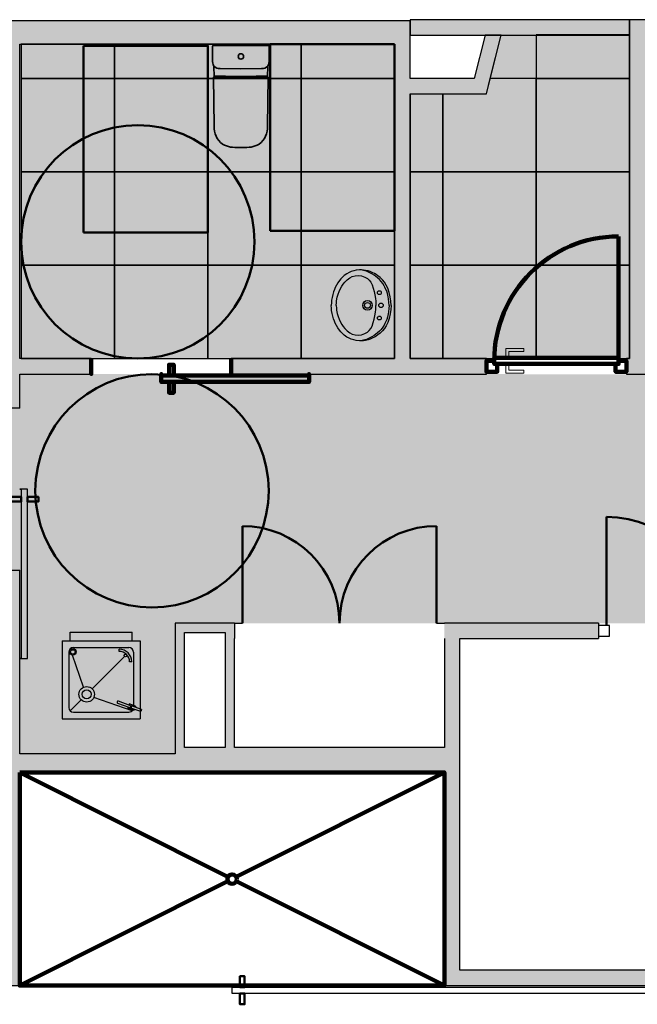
# Model space of a CAD drawing. Header units: metres. Extents: x -1 to 441, y -6 to 42.
# Tile 10 of 15: x 403.36 to 407.33, y 21.9 to 28.23. Entities that reach past the tile are written whole.
import ezdxf

# ---------------------------------------------------------------- set-up
doc = ezdxf.new("R2010")
doc.units = ezdxf.units.M
doc.linetypes.add('CONTINUA', pattern=[0])
doc.linetypes.add('VERDECKT', pattern=[9.525, 6.35, -3.175])
for name, color, linetype, lineweight in [('3D PB MURS', 7, 'CONTINUA', 25), ('3D PB MURS NOUS', 7, 'CONTINUA', 25), ('PB ESCALES 2D', 7, 'CONTINUA', 25), ('PB FALS SOSTRE', 7, 'CONTINUA', 25), ('PB MOBLES', 7, 'CONTINUA', 25)]:
    doc.layers.add(name, color=color, linetype=linetype, lineweight=lineweight)

# ---------------------------------------------------------------- blocks, each defined once
blk = doc.blocks.new('OBJETO_COMPLEJO_2')
at = {"layer": '3D PB MURS NOUS', "lineweight": 35, "transparency": 33554687}
for p, q in [((404.596, 28.0561), (404.5956, 27.9689)), ((404.9604, 27.9689), (404.96, 28.0561)), ((404.6052, 27.9303), (404.6057, 27.8609)), ((404.9503, 27.8609), (404.9508, 27.9303)), ((404.6029, 27.8587), (404.6058, 27.5443)), ((404.9501, 27.5443), (404.953, 27.8587)), ((404.7669, 27.4069), (404.778, 27.407)), ((404.778, 27.407), (404.789, 27.4069))]:
    blk.add_line(p, q, dxfattribs=at)
blk.add_lwpolyline([(404.954, 28.0621), (404.778, 28.0621), (404.778, 28.0621), (404.778, 28.0621), (404.602, 28.0621)], dxfattribs=at)
for centre, radius, start, end in [((404.602, 28.0561), 0.006, 89.99561, 179.68676), ((404.954, 28.0561), 0.006, 0.31324, 90.00439), ((404.657, 27.9637), 0.0616, 175.08681, 212.73157), ((404.899, 27.9637), 0.0616, 327.26843, 4.91319), ((404.6045, 27.8587), 0.00159, 101.7955, 180.40038), ((404.604, 27.8649), 0.00468, 272.13904, 282.10428), ((404.6045, 27.8616), 0.0014, 291.50426, 325.5038), ((404.9515, 27.8616), 0.0014, 214.4962, 248.49574), ((404.9519, 27.8649), 0.00468, 257.89572, 267.86096), ((404.9514, 27.8587), 0.00159, 359.59962, 78.2045), ((404.7576, 27.5404), 0.1518, 178.53727, 203.58904), ((404.7984, 27.5404), 0.1518, 336.41096, 1.46273), ((404.7335, 27.5331), 0.1269, 204.90768, 234.87939), ((404.8224, 27.5331), 0.1269, 305.12061, 335.09232), ((404.7276, 27.528), 0.1193, 235.8185, 262.36676), ((404.7591, 27.794), 0.3872, 262.96615, 271.14976), ((404.7968, 27.794), 0.3872, 268.85024, 277.03385), ((404.8284, 27.528), 0.1193, 277.63324, 304.1815)]:
    blk.add_arc(centre, radius, start, end, dxfattribs=at)

msp = doc.modelspace()

# ---------------------------------------------------------------- hatches: boundary and pattern name
at = {"layer": '3D PB MURS', "linetype": 'CONTINUA', "lineweight": 18, "true_color": 0xa0a0a0, "transparency": 33554687}
for points in [[(405.8664, 28.2208), (403.2564, 28.2208), (403.2564, 28.0708), (405.8664, 28.0708)], [(421.2867, 28.2282), (407.2764, 28.2282), (407.2764, 28.0782), (408.7793, 28.0782), (408.7793, 28.0801), (408.8793, 28.0801), (408.8793, 28.0782), (421.2867, 28.0782)], [(406.3815, 27.8508), (406.451, 28.1282), (406.3479, 28.1282), (406.2784, 27.8508)], [(403.3564, 25.7308), (403.3564, 28.0708), (403.2564, 28.0708), (403.2564, 25.7308)], [(405.8664, 26.0508), (405.8664, 28.0708), (405.7664, 28.0708), (405.7664, 26.0508)], [(407.2764, 28.0782), (407.2764, 26.0508), (407.3764, 26.0508), (407.3764, 28.0782)], [(405.8664, 27.7508), (406.3564, 27.7508), (406.3815, 27.8508), (405.8664, 27.8508)], [(403.3564, 25.9508), (403.8164, 25.9508), (403.8164, 26.0508), (403.3564, 26.0508)], [(404.7164, 25.9508), (406.3564, 25.9508), (406.3564, 26.0508), (404.7164, 26.0508)], [(407.2564, 25.9508), (408.928, 25.9508), (408.928, 26.0508), (407.2564, 26.0508)], [(403.3564, 22.1408), (403.3564, 24.6917), (403.2564, 24.6917), (403.2564, 22.1408)], [(404.3564, 24.3508), (404.3564, 23.5508), (404.4164, 23.5508), (404.4164, 24.3508)], [(404.6766, 24.3508), (404.4164, 24.3508), (404.4164, 24.2908), (404.6766, 24.2908)], [(404.7366, 23.5508), (404.7366, 24.3508), (404.6766, 24.3508), (404.6766, 23.5508)], [(404.7366, 24.3508), (404.7366, 24.2508), (404.738, 24.2508), (404.738, 24.3508)], [(407.0776, 24.3508), (406.0864, 24.3508), (406.0864, 24.2508), (407.0776, 24.2508)], [(406.0864, 24.2508), (406.0864, 22.1208), (406.1864, 22.1208), (406.1864, 24.2508)], [(404.3564, 23.3908), (406.0864, 23.3908), (406.0864, 23.5508), (404.3564, 23.5508)], [(403.3564, 23.3908), (404.3564, 23.3908), (404.3564, 23.5108), (403.3564, 23.5108)], [(403.2586, 22.1408), (403.2586, 22.0208), (403.3564, 22.0208), (403.3564, 22.1408)], [(406.0864, 22.0208), (411.0864, 22.0208), (411.0864, 22.1208), (406.0864, 22.1208)]]:
    msp.add_hatch(color=253, dxfattribs=at).paths.add_polyline_path(points)
at = {"layer": '3D PB MURS NOUS', "linetype": 'CONTINUA', "lineweight": 18, "transparency": 33554687}
msp.add_hatch(color=220, dxfattribs=at).paths.add_polyline_path([(407.2764, 28.2282), (405.8664, 28.2282), (405.8664, 28.1282), (407.2764, 28.1282)])
at = {"layer": 'PB FALS SOSTRE', "transparency": 33554559}
h = msp.add_hatch(color=256, dxfattribs=at)
h.set_gradient(color1=(138, 240, 240), color2=(138, 240, 240), one_color=1)
h.paths.add_polyline_path([(405.8664, 27.7508), (405.8664, 26.0508), (407.2764, 26.0508), (407.2764, 28.1282), (406.451, 28.1282), (406.3564, 27.7508)], flags=0)
h = msp.add_hatch(color=256, dxfattribs=at)
h.set_gradient(color1=(138, 240, 240), color2=(138, 240, 240), one_color=1)
h.paths.add_polyline_path([(403.3564, 28.0708), (403.3564, 26.0508), (405.7664, 26.0508), (405.7664, 28.0708)], flags=0)
at = {"layer": 'PB FALS SOSTRE', "linetype": 'CONTINUA', "lineweight": 25, "transparency": 33554559}
h = msp.add_hatch(color=7, dxfattribs=at)
h.set_gradient(color1=(240, 190, 130), color2=(240, 190, 130), one_color=1)
h.paths.add_polyline_path([(403.2564, 25.9508), (401.4567, 25.9508), (401.4564, 22.1408), (403.2564, 22.1408), (403.2564, 24.6917), (403.3564, 24.6917), (403.3564, 24.6708), (403.3569, 23.6496), (403.3569, 23.5108), (404.3564, 23.5108), (404.3564, 24.3496), (404.3761, 24.3496), (410.3364, 24.3496), (410.3364, 24.3708), (410.4264, 24.3708), (410.4264, 24.8996), (410.4264, 24.9008), (410.8264, 24.9008), (410.8264, 24.3712), (415.7764, 24.3712), (415.7764, 25.8908), (415.777, 25.8908), (415.777, 25.9508), (410.8306, 25.9508), (410.8306, 25.9896), (410.8269, 25.9896), (410.827, 25.8496), (410.677, 25.8496), (410.677, 25.9496), (409.8269, 25.9496), (409.8269, 25.9508), (409.0269, 25.9508), (409.0269, 25.9496), (404.7164, 25.9508), (403.3564, 25.9508), (403.3564, 25.7308), (403.2564, 25.7308)], flags=0)

# ---------------------------------------------------------------- linework, layer by layer
at = {"layer": '3D PB MURS', "color": 7, "linetype": 'CONTINUA', "lineweight": 25, "transparency": 33554687}
for p, q in [((405.8664, 28.2208), (403.2564, 28.2208)), ((405.8664, 28.0708), (405.8664, 28.2208)), ((421.2867, 28.2282), (407.2764, 28.2282)), ((407.2764, 28.2282), (407.2764, 28.0782)), ((406.3479, 28.1282), (406.2784, 27.8508)), ((406.451, 28.1282), (406.3479, 28.1282)), ((406.3815, 27.8508), (406.451, 28.1282)), ((403.3564, 28.0708), (405.7664, 28.0708)), ((403.3564, 26.0508), (403.3564, 28.0708)), ((405.7664, 28.0708), (405.7664, 26.0508)), ((405.8664, 27.8508), (405.8664, 28.0708)), ((407.2764, 28.0782), (407.2764, 26.0508)), ((406.2784, 27.8508), (405.8664, 27.8508)), ((406.3564, 27.7508), (406.3815, 27.8508)), ((405.8664, 26.0508), (405.8664, 27.7508)), ((405.8664, 27.7508), (406.3564, 27.7508)), ((403.8164, 26.0508), (403.3564, 26.0508)), ((403.8164, 25.9508), (403.8164, 26.0508)), ((405.7664, 26.0508), (404.7164, 26.0508)), ((404.7164, 26.0508), (404.7164, 25.9508)), ((406.3564, 26.0508), (405.8664, 26.0508)), ((406.3564, 25.9508), (406.3564, 26.0508)), ((407.2764, 26.0508), (407.2564, 26.0508)), ((407.2564, 26.0508), (407.2564, 25.9508)), ((403.3564, 25.9508), (403.8164, 25.9508)), ((403.3564, 25.7308), (403.3564, 25.9508)), ((404.7164, 25.9508), (406.3564, 25.9508)), ((407.2564, 25.9508), (408.928, 25.9508)), ((403.3564, 25.7308), (403.2564, 25.7308)), ((403.2564, 24.6917), (403.3564, 24.6917)), ((403.3564, 23.5108), (403.3564, 24.6917)), ((404.3564, 24.3508), (404.3564, 23.5508)), ((404.4164, 24.3508), (404.3564, 24.3508)), ((404.6766, 24.3508), (404.4164, 24.3508)), ((404.7366, 24.3508), (404.6766, 24.3508)), ((404.738, 24.3508), (404.7366, 24.3508)), ((404.738, 24.3508), (404.738, 24.2508)), ((404.738, 24.3508), (404.788, 24.3508)), ((405.4117, 24.3508), (405.4127, 24.3508)), ((406.0364, 24.3508), (406.0864, 24.3508)), ((406.0864, 24.3496), (406.0864, 24.3508)), ((407.0776, 24.3508), (406.0864, 24.3508)), ((407.0776, 24.3508), (407.0776, 24.2508)), ((404.4164, 24.2908), (404.6766, 24.2908)), ((404.4164, 23.5508), (404.4164, 24.2908)), ((404.6766, 24.2908), (404.6766, 23.5508)), ((404.7366, 24.2508), (404.738, 24.2508)), ((404.7366, 23.5508), (404.7366, 24.2508)), ((406.0864, 24.2508), (406.0864, 23.5508)), ((406.1864, 24.2508), (407.0776, 24.2508)), ((406.1864, 22.1208), (406.1864, 24.2508)), ((404.3564, 23.5508), (404.3564, 23.5108)), ((404.6766, 23.5508), (404.4164, 23.5508)), ((406.0864, 23.5508), (404.7366, 23.5508)), ((404.3564, 23.5108), (403.3564, 23.5108)), ((403.3564, 23.3908), (404.3564, 23.3908)), ((403.3564, 22.1408), (403.3564, 23.3908)), ((404.3564, 23.3908), (406.0864, 23.3908)), ((406.0864, 23.3908), (406.0864, 22.1208)), ((403.3564, 22.0208), (403.3564, 22.1408)), ((408.7264, 22.1208), (406.1864, 22.1208)), ((403.2586, 22.0208), (403.3564, 22.0208)), ((406.0864, 22.0208), (406.0864, 22.0421)), ((406.0864, 22.0208), (410.2764, 22.0208))]:
    msp.add_line(p, q, dxfattribs=at)
at = {"layer": '3D PB MURS', "color": 202, "linetype": 'CONTINUA', "lineweight": 50, "transparency": 33554687}
for p, q in [((407.1276, 24.3358), (407.1276, 25.0327)), ((404.788, 24.3508), (404.788, 24.9745)), ((406.0364, 24.3508), (406.0364, 24.9745))]:
    msp.add_line(p, q, dxfattribs=at)
at = {"layer": '3D PB MURS', "color": 7, "linetype": 'CONTINUA', "lineweight": 25, "transparency": 33554687}
for points in [[(403.3664, 25.2113), (403.3664, 24.1222), (403.3564, 24.1222), (403.4064, 24.1222), (403.4064, 25.2113), (403.3564, 25.2113), (403.3664, 25.2113)], [(407.0776, 24.2658), (407.1476, 24.2658), (407.1476, 24.3358), (407.0776, 24.3358), (407.0776, 24.2658)], [(403.358, 22.1208), (403.358, 22.0708), (403.358, 22.0208), (403.358, 22.0708), (403.358, 22.1208)], [(406.0864, 22.1208), (406.0864, 22.0708), (406.0864, 22.0208), (406.0864, 22.0708), (406.0864, 22.1208)], [(404.7222, 22.0108), (407.5007, 22.0108), (407.5007, 22.0208), (407.5007, 21.9708), (404.7222, 21.9708), (404.7222, 22.0208), (404.7222, 22.0108)]]:
    msp.add_lwpolyline(points, close=True, dxfattribs=at)
at = {"layer": '3D PB MURS', "color": 202, "linetype": 'CONTINUA', "lineweight": 50, "transparency": 33554687}
for points in [[(403.3664, 25.1613), (403.3664, 25.1313), (403.2964, 25.1313), (403.2964, 25.1613), (403.3664, 25.1613)], [(403.4064, 25.1613), (403.4064, 25.1313), (403.4764, 25.1313), (403.4764, 25.1613), (403.4064, 25.1613)], [(404.7722, 22.0108), (404.8022, 22.0108), (404.8022, 22.0808), (404.7722, 22.0808), (404.7722, 22.0108)], [(404.7722, 21.9708), (404.8022, 21.9708), (404.8022, 21.9008), (404.7722, 21.9008), (404.7722, 21.9708)]]:
    msp.add_lwpolyline(points, close=True, dxfattribs=at)
for centre, radius, start, end in [((407.1276, 24.3358), 0.6969, 0, 90), ((404.788, 24.3508), 0.6237, 0, 90), ((406.0364, 24.3508), 0.6237, 90, 180)]:
    msp.add_arc(centre, radius, start, end, dxfattribs=at)
at = {"layer": '3D PB MURS NOUS', "color": 7, "linetype": 'CONTINUA', "lineweight": 25, "transparency": 33554687}
for p, q in [((407.2764, 28.2282), (405.8664, 28.2282)), ((405.8664, 28.2282), (405.8664, 28.1282)), ((407.2764, 28.1282), (407.2764, 28.2282)), ((405.8664, 28.1282), (407.2764, 28.1282))]:
    msp.add_line(p, q, dxfattribs=at)
at = {"layer": '3D PB MURS NOUS', "lineweight": 35, "transparency": 33554687}
for p, q in [((404.6451, 27.9136), (404.778, 27.9124)), ((404.9109, 27.9136), (404.778, 27.9124)), ((404.6029, 27.8587), (404.6033, 27.8583)), ((404.6033, 27.8583), (404.9527, 27.8583)), ((404.6062, 27.8618), (404.6062, 27.8628)), ((404.6077, 27.8643), (404.6542, 27.8643)), ((404.6552, 27.8633), (404.6552, 27.8603)), ((404.6552, 27.8603), (404.656, 27.8603)), ((404.656, 27.8603), (404.656, 27.8643)), ((404.656, 27.8643), (404.68, 27.8643)), ((404.68, 27.8643), (404.68, 27.8632)), ((404.6813, 27.8625), (404.778, 27.8625)), ((404.8747, 27.8625), (404.778, 27.8625)), ((404.9, 27.8643), (404.876, 27.8643)), ((404.876, 27.8643), (404.876, 27.8632)), ((404.9, 27.8603), (404.9, 27.8643)), ((404.9008, 27.8603), (404.9, 27.8603)), ((404.9008, 27.8633), (404.9008, 27.8603)), ((404.9483, 27.8643), (404.9018, 27.8643)), ((404.9498, 27.8618), (404.9498, 27.8628)), ((404.9527, 27.8583), (404.953, 27.8587))]:
    msp.add_line(p, q, dxfattribs=at)
at = {"layer": '3D PB MURS NOUS', "color": 240, "linetype": 'CONTINUA', "lineweight": 140, "transparency": 33554687}
for p, q in [((407.2064, 26.0558), (407.2064, 26.8358)), ((403.3564, 23.3908), (404.6946, 22.7192)), ((406.0864, 23.3908), (404.7483, 22.7192)), ((404.6946, 22.6923), (403.3564, 22.0208)), ((404.7483, 22.6923), (406.0864, 22.0208))]:
    msp.add_line(p, q, dxfattribs=at)
at = {"layer": '3D PB MURS NOUS', "color": 40, "linetype": 'CONTINUA', "lineweight": 18, "transparency": 33554687}
for points in [[(406.4814, 26.0658), (406.5014, 26.0658), (406.5014, 26.0958), (406.5964, 26.0958), (406.5964, 26.1158), (406.4814, 26.1158), (406.4814, 26.0658)], [(406.4664, 26.0558), (406.5164, 26.0558), (406.5164, 26.0658), (406.4664, 26.0658), (406.4664, 26.0558)], [(406.4664, 26.0058), (406.5164, 26.0058), (406.5164, 26.0158), (406.4664, 26.0158), (406.4664, 26.0058)], [(406.4814, 26.0058), (406.5014, 26.0058), (406.5014, 25.9758), (406.5964, 25.9758), (406.5964, 25.9558), (406.4814, 25.9558), (406.4814, 26.0058)]]:
    msp.add_lwpolyline(points, close=True, dxfattribs=at)
at = {"layer": '3D PB MURS NOUS', "color": 240, "linetype": 'CONTINUA', "lineweight": 140, "transparency": 33554687}
for points in [[(403.8164, 26.0508), (403.8164, 26.0008), (403.8164, 25.9508), (403.8164, 26.0008), (403.8164, 26.0508)], [(404.3164, 25.9408), (404.3464, 25.9408), (404.3464, 26.0108), (404.3164, 26.0108), (404.3164, 25.9408)], [(404.7164, 26.0508), (404.7164, 26.0008), (404.7164, 25.9508), (404.7164, 26.0008), (404.7164, 26.0508)], [(406.4264, 26.0158), (406.4064, 26.0158), (406.4064, 26.0358), (406.3564, 26.0358), (406.3564, 25.9658), (406.4264, 25.9658), (406.4264, 26.0158)], [(406.4064, 26.0158), (407.2064, 26.0158), (407.2064, 26.0358), (407.2064, 26.0558), (406.4064, 26.0558), (406.4064, 26.0358), (406.4064, 26.0158)], [(407.2064, 26.0358), (407.2064, 26.0158), (407.1864, 26.0158), (407.1864, 25.9658), (407.2564, 25.9658), (407.2564, 26.0358), (407.2064, 26.0358)], [(404.2664, 25.9408), (405.2164, 25.9408), (405.2164, 25.9508), (405.2164, 25.9008), (404.2664, 25.9008), (404.2664, 25.9508), (404.2664, 25.9408)], [(404.3164, 25.9008), (404.3464, 25.9008), (404.3464, 25.8308), (404.3164, 25.8308), (404.3164, 25.9008)], [(403.3564, 23.3908), (406.0864, 23.3908), (406.0864, 22.0208), (403.3564, 22.0208), (403.3564, 23.3908)]]:
    msp.add_lwpolyline(points, close=True, dxfattribs=at)
at = {"layer": '3D PB MURS NOUS', "lineweight": 35, "transparency": 33554687}
msp.add_circle((404.778, 27.9921), 0.0175, dxfattribs=at)
at = {"layer": '3D PB MURS NOUS', "color": 240, "linetype": 'CONTINUA', "lineweight": 140, "transparency": 33554687}
msp.add_circle((404.7214, 22.7058), 0.03, dxfattribs=at)
at = {"layer": '3D PB MURS NOUS', "lineweight": 35, "transparency": 33554687}
for centre, radius, start, end in [((404.6414, 27.961), 0.0475, 220.18925, 274.38316), ((404.9145, 27.961), 0.0475, 265.61684, 319.81075), ((404.6028, 27.8631), 0.0036, 321.95009, 338.95584), ((404.6086, 27.8619), 0.00253, 110.26023, 159.8307), ((404.6542, 27.8633), 0.001, 0.22845, 89.99795), ((404.6811, 27.8639), 0.00136, 211.39669, 275.86824), ((404.8748, 27.8639), 0.00136, 264.13176, 328.60331), ((404.9018, 27.8633), 0.001, 90.00205, 179.77155), ((404.9474, 27.8619), 0.00253, 20.1693, 69.73977), ((404.9531, 27.8631), 0.0036, 201.04416, 218.04991)]:
    msp.add_arc(centre, radius, start, end, dxfattribs=at)
at = {"layer": '3D PB MURS NOUS', "color": 240, "linetype": 'CONTINUA', "lineweight": 140, "transparency": 33554687}
msp.add_arc((407.2064, 26.0358), 0.8, 90, 180, dxfattribs=at)
at = {"layer": 'PB ESCALES 2D', "color": 7, "linetype": 'CONTINUA', "lineweight": 25, "transparency": 33554687}
for p, q in [((406.3564, 27.7508), (406.451, 28.1282)), ((405.8664, 27.7508), (406.3564, 27.7508)), ((405.4422, 26.5839), (405.4314, 26.5743)), ((405.4591, 26.596), (405.4422, 26.5839)), ((405.474, 26.6042), (405.4591, 26.596)), ((405.4865, 26.6096), (405.474, 26.6042)), ((405.4783, 26.5695), (405.4937, 26.5773)), ((405.5037, 26.6152), (405.4865, 26.6096)), ((405.4937, 26.5773), (405.5138, 26.5831)), ((405.52, 26.6186), (405.5037, 26.6152)), ((405.5138, 26.5831), (405.5325, 26.5846)), ((405.5401, 26.6205), (405.52, 26.6186)), ((405.5325, 26.5846), (405.5538, 26.5819)), ((405.554, 26.6204), (405.5401, 26.6205)), ((405.5538, 26.5819), (405.5759, 26.5738)), ((405.5655, 26.6195), (405.554, 26.6204)), ((405.5742, 26.6147), (405.5579, 26.6185)), ((405.5803, 26.6173), (405.5655, 26.6195)), ((405.5853, 26.6113), (405.5742, 26.6147)), ((405.5974, 26.6133), (405.5803, 26.6173)), ((405.6037, 26.604), (405.5853, 26.6113)), ((405.6102, 26.6092), (405.5974, 26.6133)), ((405.6202, 26.5957), (405.6037, 26.604)), ((405.6272, 26.6021), (405.6102, 26.6092)), ((405.6348, 26.5868), (405.6202, 26.5957)), ((405.6373, 26.597), (405.6272, 26.6021)), ((405.6569, 26.5697), (405.6348, 26.5868)), ((405.6476, 26.5909), (405.6373, 26.597)), ((405.6593, 26.5829), (405.6476, 26.5909)), ((405.6728, 26.5719), (405.6593, 26.5829)), ((405.3926, 26.5217), (405.3849, 26.5066)), ((405.4017, 26.5368), (405.3926, 26.5217)), ((405.4121, 26.5518), (405.4017, 26.5368)), ((405.4206, 26.5626), (405.4121, 26.5518)), ((405.4162, 26.4966), (405.4269, 26.5158)), ((405.4314, 26.5743), (405.4206, 26.5626)), ((405.4269, 26.5158), (405.4355, 26.5286)), ((405.4355, 26.5286), (405.4459, 26.542)), ((405.4459, 26.542), (405.4612, 26.5573)), ((405.4612, 26.5573), (405.4783, 26.5695)), ((405.5759, 26.5738), (405.5913, 26.5641)), ((405.5913, 26.5641), (405.6029, 26.5536)), ((405.6029, 26.5536), (405.6132, 26.5407)), ((405.6132, 26.5407), (405.6216, 26.5254)), ((405.6216, 26.5254), (405.6296, 26.503)), ((405.6685, 26.5587), (405.6569, 26.5697)), ((405.6793, 26.5467), (405.6685, 26.5587)), ((405.6885, 26.5562), (405.6728, 26.5719)), ((405.6898, 26.533), (405.6793, 26.5467)), ((405.7009, 26.5405), (405.6885, 26.5562)), ((405.6988, 26.519), (405.6898, 26.533)), ((405.7042, 26.5092), (405.6988, 26.519)), ((405.712, 26.5231), (405.7009, 26.5405)), ((405.7218, 26.503), (405.712, 26.5231)), ((405.3687, 26.463), (405.3642, 26.444)), ((405.3736, 26.479), (405.3687, 26.463)), ((405.3794, 26.4943), (405.3736, 26.479)), ((405.3849, 26.5066), (405.3794, 26.4943)), ((405.3976, 26.4444), (405.4028, 26.4634)), ((405.4028, 26.4634), (405.4096, 26.482)), ((405.4096, 26.482), (405.4162, 26.4966)), ((405.6296, 26.503), (405.6358, 26.481)), ((405.6358, 26.481), (405.6402, 26.4609)), ((405.6402, 26.4609), (405.6439, 26.4373)), ((405.7089, 26.4996), (405.7042, 26.5092)), ((405.7156, 26.4829), (405.7089, 26.4996)), ((405.7202, 26.4684), (405.7156, 26.4829)), ((405.7253, 26.4479), (405.7202, 26.4684)), ((405.7315, 26.4761), (405.7218, 26.503)), ((405.7389, 26.4466), (405.7315, 26.4761)), ((405.3599, 26.4114), (405.3592, 26.3925)), ((405.3599, 26.3737), (405.3592, 26.3925)), ((405.3614, 26.4266), (405.3599, 26.4114)), ((405.3642, 26.444), (405.3614, 26.4266)), ((405.3918, 26.3925), (405.3924, 26.4099)), ((405.3918, 26.3925), (405.3924, 26.3751)), ((405.3924, 26.4099), (405.3937, 26.4226)), ((405.3937, 26.4226), (405.3976, 26.4444)), ((405.6439, 26.4373), (405.6457, 26.4187)), ((405.6457, 26.4187), (405.6466, 26.3925)), ((405.6457, 26.3663), (405.6466, 26.3925)), ((405.7278, 26.434), (405.7253, 26.4479)), ((405.7301, 26.4138), (405.7278, 26.434)), ((405.731, 26.3925), (405.7301, 26.4138)), ((405.731, 26.3925), (405.7301, 26.3713)), ((405.7427, 26.42), (405.7389, 26.4466)), ((405.744, 26.3925), (405.7427, 26.42)), ((405.744, 26.3925), (405.7427, 26.365)), ((405.3614, 26.3584), (405.3599, 26.3737)), ((405.3642, 26.341), (405.3614, 26.3584)), ((405.3687, 26.322), (405.3642, 26.341)), ((405.3924, 26.3751), (405.3937, 26.3625)), ((405.3937, 26.3625), (405.3976, 26.3406)), ((405.3976, 26.3406), (405.4028, 26.3216)), ((405.6358, 26.3041), (405.6402, 26.3241)), ((405.6402, 26.3241), (405.6439, 26.3478)), ((405.6439, 26.3478), (405.6457, 26.3663)), ((405.7253, 26.3372), (405.7202, 26.3166)), ((405.7278, 26.351), (405.7253, 26.3372)), ((405.7301, 26.3713), (405.7278, 26.351)), ((405.7389, 26.3385), (405.7315, 26.309)), ((405.7427, 26.365), (405.7389, 26.3385)), ((405.3736, 26.306), (405.3687, 26.322)), ((405.3794, 26.2908), (405.3736, 26.306)), ((405.3849, 26.2785), (405.3794, 26.2908)), ((405.3926, 26.2633), (405.3849, 26.2785)), ((405.4017, 26.2482), (405.3926, 26.2633)), ((405.4028, 26.3216), (405.4096, 26.303)), ((405.4096, 26.303), (405.4162, 26.2884)), ((405.4162, 26.2884), (405.4269, 26.2692)), ((405.4269, 26.2692), (405.4355, 26.2565)), ((405.6132, 26.2443), (405.6216, 26.2596)), ((405.6216, 26.2596), (405.6296, 26.282)), ((405.6296, 26.282), (405.6358, 26.3041)), ((405.6988, 26.2661), (405.6898, 26.252)), ((405.7042, 26.2758), (405.6988, 26.2661)), ((405.712, 26.2619), (405.7009, 26.2446)), ((405.7089, 26.2855), (405.7042, 26.2758)), ((405.7156, 26.3021), (405.7089, 26.2855)), ((405.7218, 26.2821), (405.712, 26.2619)), ((405.7202, 26.3166), (405.7156, 26.3021)), ((405.7315, 26.309), (405.7218, 26.2821)), ((405.4121, 26.2332), (405.4017, 26.2482)), ((405.4206, 26.2224), (405.4121, 26.2332)), ((405.4314, 26.2108), (405.4206, 26.2224)), ((405.4422, 26.2012), (405.4314, 26.2108)), ((405.4355, 26.2565), (405.4459, 26.243)), ((405.4591, 26.1891), (405.4422, 26.2012)), ((405.4459, 26.243), (405.4612, 26.2278)), ((405.4612, 26.2278), (405.4783, 26.2156)), ((405.4783, 26.2156), (405.4937, 26.2078)), ((405.4937, 26.2078), (405.5138, 26.202)), ((405.5138, 26.202), (405.5325, 26.2005)), ((405.5325, 26.2005), (405.5538, 26.2031)), ((405.5538, 26.2031), (405.5759, 26.2113)), ((405.5759, 26.2113), (405.5913, 26.221)), ((405.5913, 26.221), (405.6029, 26.2314)), ((405.6029, 26.2314), (405.6132, 26.2443)), ((405.6348, 26.1982), (405.6202, 26.1893)), ((405.6569, 26.2153), (405.6348, 26.1982)), ((405.6593, 26.2021), (405.6476, 26.1941)), ((405.6685, 26.2264), (405.6569, 26.2153)), ((405.6728, 26.2132), (405.6593, 26.2021)), ((405.6793, 26.2383), (405.6685, 26.2264)), ((405.6885, 26.2289), (405.6728, 26.2132)), ((405.6898, 26.252), (405.6793, 26.2383)), ((405.7009, 26.2446), (405.6885, 26.2289)), ((405.474, 26.1809), (405.4591, 26.1891)), ((405.4865, 26.1754), (405.474, 26.1809)), ((405.5037, 26.1699), (405.4865, 26.1754)), ((405.52, 26.1664), (405.5037, 26.1699)), ((405.5401, 26.1645), (405.52, 26.1664)), ((405.554, 26.1647), (405.5401, 26.1645)), ((405.5655, 26.1655), (405.554, 26.1647)), ((405.5742, 26.1704), (405.5579, 26.1665)), ((405.5803, 26.1677), (405.5655, 26.1655)), ((405.5853, 26.1738), (405.5742, 26.1704)), ((405.5974, 26.1717), (405.5803, 26.1677)), ((405.6037, 26.181), (405.5853, 26.1738)), ((405.6102, 26.1758), (405.5974, 26.1717)), ((405.6202, 26.1893), (405.6037, 26.181)), ((405.6272, 26.1829), (405.6102, 26.1758)), ((405.6373, 26.1881), (405.6272, 26.1829)), ((405.6476, 26.1941), (405.6373, 26.1881))]:
    msp.add_line(p, q, dxfattribs=at)
for centre, radius in [((405.6686, 26.474), 0.0122), ((405.5921, 26.3925), 0.0305), ((405.5921, 26.3925), 0.0187), ((405.6792, 26.3925), 0.0143), ((405.6686, 26.3111), 0.0122)]:
    msp.add_circle(centre, radius, dxfattribs=at)
at = {"layer": 'PB FALS SOSTRE', "color": 7, "linetype": 'CONTINUA', "lineweight": 25, "transparency": 33554687}
for p, q in [((405.7664, 28.0689), (405.7664, 26.0508)), ((405.8664, 27.7508), (405.8664, 27.2508)), ((406.0764, 27.7508), (406.0764, 27.2508))]:
    msp.add_line(p, q, dxfattribs=at)
for points in [[(406.6764, 27.8508), (407.2764, 27.8508), (407.2764, 28.1299), (406.6764, 28.1299), (406.6764, 27.8508)], [(403.3664, 27.8508), (403.9664, 27.8508), (403.9664, 28.0708), (403.3664, 28.0708), (403.3664, 27.8508)], [(403.9664, 27.8508), (404.5664, 27.8508), (404.5664, 28.0708), (403.9664, 28.0708), (403.9664, 27.8508)], [(404.5664, 27.8508), (405.1664, 27.8508), (405.1664, 28.0708), (404.5664, 28.0708), (404.5664, 27.8508)], [(405.1664, 27.8508), (405.7664, 27.8508), (405.7664, 28.0708), (405.1664, 28.0708), (405.1664, 27.8508)], [(403.3664, 27.2508), (403.9664, 27.2508), (403.9664, 27.8508), (403.3664, 27.8508), (403.3664, 27.2508)], [(403.9664, 27.2508), (404.5664, 27.2508), (404.5664, 27.8508), (403.9664, 27.8508), (403.9664, 27.2508)], [(404.5664, 27.2508), (405.1664, 27.2508), (405.1664, 27.8508), (404.5664, 27.8508), (404.5664, 27.2508)], [(405.1664, 27.2508), (405.7664, 27.2508), (405.7664, 27.8508), (405.1664, 27.8508), (405.1664, 27.2508)], [(406.6764, 27.2508), (407.2764, 27.2508), (407.2764, 27.8508), (406.6764, 27.8508), (406.6764, 27.2508)], [(403.3664, 26.6508), (403.9664, 26.6508), (403.9664, 27.2508), (403.3664, 27.2508), (403.3664, 26.6508)], [(403.9664, 26.6508), (404.5664, 26.6508), (404.5664, 27.2508), (403.9664, 27.2508), (403.9664, 26.6508)], [(404.5664, 26.6508), (405.1664, 26.6508), (405.1664, 27.2508), (404.5664, 27.2508), (404.5664, 26.6508)], [(405.1664, 26.6508), (405.7664, 26.6508), (405.7664, 27.2508), (405.1664, 27.2508), (405.1664, 26.6508)], [(405.8664, 26.6508), (406.0764, 26.6508), (406.0764, 27.2508), (405.8664, 27.2508), (405.8664, 26.6508)], [(406.0764, 26.6508), (406.6764, 26.6508), (406.6764, 27.2508), (406.0764, 27.2508), (406.0764, 26.6508)], [(406.6764, 26.6508), (407.2764, 26.6508), (407.2764, 27.2508), (406.6764, 27.2508), (406.6764, 26.6508)], [(403.3664, 26.0508), (403.9664, 26.0508), (403.9664, 26.6508), (403.3664, 26.6508), (403.3664, 26.0508)], [(403.9664, 26.0508), (404.5664, 26.0508), (404.5664, 26.6508), (403.9664, 26.6508), (403.9664, 26.0508)], [(404.5664, 26.0508), (405.1664, 26.0508), (405.1664, 26.6508), (404.5664, 26.6508), (404.5664, 26.0508)], [(405.1664, 26.0508), (405.7664, 26.0508), (405.7664, 26.6508), (405.1664, 26.6508), (405.1664, 26.0508)], [(405.8664, 26.0508), (406.0764, 26.0508), (406.0764, 26.6508), (405.8664, 26.6508), (405.8664, 26.0508)], [(406.0764, 26.0508), (406.6764, 26.0508), (406.6764, 26.6508), (406.0764, 26.6508), (406.0764, 26.0508)], [(406.6764, 26.0508), (407.2764, 26.0508), (407.2764, 26.6508), (406.6764, 26.6508), (406.6764, 26.0508)]]:
    msp.add_lwpolyline(points, close=True, dxfattribs=at)
for points in [[(406.0764, 27.2508), (406.6764, 27.2508), (406.6764, 27.8508), (406.3815, 27.8508)], [(405.8664, 27.2508), (406.0764, 27.2508), (406.0764, 27.7508)]]:
    msp.add_lwpolyline(points, dxfattribs=at)
at = {"layer": 'PB MOBLES', "transparency": 33554687}
for p, q in [((403.6301, 24.2356), (404.1301, 24.2356)), ((403.6301, 24.2356), (403.6301, 23.7356)), ((403.6801, 24.2928), (404.0801, 24.2928)), ((403.6801, 24.2356), (403.6801, 24.2928)), ((404.0801, 24.2356), (404.0801, 24.2928)), ((404.1301, 24.2356), (404.1301, 23.7356)), ((403.7015, 24.1928), (404.0586, 24.1928)), ((403.9964, 24.1687), (403.9966, 24.183)), ((403.6729, 24.1642), (403.6729, 23.8071)), ((403.7664, 23.9382), (403.6953, 24.144)), ((403.8226, 23.9281), (404.0308, 24.1364)), ((404.0872, 24.1642), (404.0872, 23.8215)), ((404.0774, 24.1022), (404.0631, 24.1019)), ((403.6813, 23.7869), (403.7519, 23.8574)), ((404.0788, 23.7869), (403.8327, 23.872)), ((404.0607, 23.8082), (403.9867, 23.8348)), ((404.0655, 23.8217), (403.9915, 23.8482)), ((404.054, 23.8106), (404.0515, 23.8039)), ((404.0919, 23.7894), (404.0515, 23.8039)), ((404.0612, 23.8308), (404.0588, 23.8241)), ((404.1015, 23.8163), (404.0612, 23.8308)), ((404.0758, 23.818), (404.071, 23.8045)), ((404.1346, 23.7817), (404.071, 23.8045)), ((404.1395, 23.7951), (404.0758, 23.818)), ((404.0943, 23.7962), (404.0919, 23.7894)), ((404.1015, 23.8163), (404.0991, 23.8096)), ((404.1395, 23.7951), (404.1346, 23.7817)), ((403.6301, 23.7356), (404.1301, 23.7356)), ((403.7015, 23.7785), (404.0586, 23.7785))]:
    msp.add_line(p, q, dxfattribs=at)
at = {"layer": 'PB MOBLES', "color": 202, "linetype": 'VERDECKT', "lineweight": 50, "transparency": 33554687}
for points in [[(404.5667, 26.8604), (404.5667, 28.0604), (403.7667, 28.0604), (403.7667, 26.8604), (404.5667, 26.8604)], [(405.7664, 26.8708), (405.7664, 28.0708), (404.9664, 28.0708), (404.9664, 26.8708), (405.7664, 26.8708)]]:
    msp.add_lwpolyline(points, close=True, dxfattribs=at)
for centre in [(404.1156, 26.8008), (404.2069, 25.2008)]:
    msp.add_circle(centre, 0.75, dxfattribs=at)
at = {"layer": 'PB MOBLES', "transparency": 33554687}
for centre, radius in [((403.6979, 24.1653), 0.0214), ((403.6979, 24.1653), 0.0143), ((404.037, 24.1426), 0.00878), ((403.7872, 23.8928), 0.05), ((403.7872, 23.8928), 0.0286)]:
    msp.add_circle(centre, radius, dxfattribs=at)
for centre, radius, start, end in [((403.7015, 24.1642), 0.0286, 90, 180), ((403.9951, 24.1007), 0.0823, 1.0448, 88.9552), ((404.0586, 24.1642), 0.0286, 0, 90), ((403.9951, 24.1007), 0.068, 1.0448, 88.9552), ((403.7015, 23.8071), 0.0286, 180, 270), ((403.9891, 23.8415), 0.00714, 70.25991, 250.25991), ((404.0586, 23.8071), 0.0286, 270, 329.42065), ((404.0631, 23.8149), 0.00714, 250.25991, 70.25991)]:
    msp.add_arc(centre, radius, start, end, dxfattribs=at)

# ---------------------------------------------------------------- block references
at = {"layer": '3D PB MURS NOUS', "lineweight": 35, "transparency": 33554687}
msp.add_blockref('OBJETO_COMPLEJO_2', (0, 0), dxfattribs=at)

doc.saveas('drawing.dxf')
